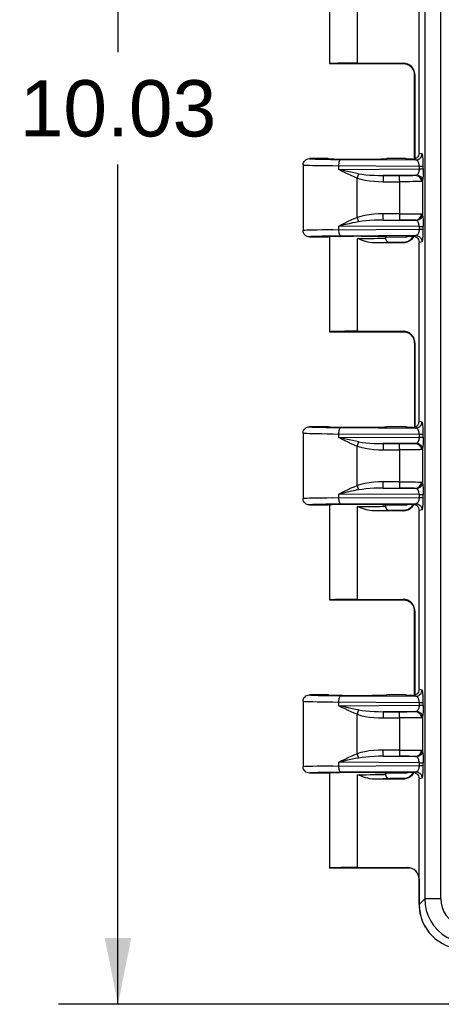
# Model space of a CAD drawing. Header units: inches. Extents: x 0 to 63, y 0 to 40.7.
# Tile 8 of 49: x 14.7 to 17.1, y 17.2 to 22.7. Entities that reach past the tile are written whole.
import ezdxf

# ---------------------------------------------------------------- set-up
doc = ezdxf.new("R2010")
doc.units = ezdxf.units.IN
doc.header["$LTSCALE"] = 3.462963
doc.header["$MEASUREMENT"] = 0
doc.layers.get('0').update_dxf_attribs({"linetype": 'CONTINUOUS'})
doc.layers.add('_87240', color=7, linetype='CONTINUOUS')
doc.styles.get("Standard").update_dxf_attribs({"font": 'arial.ttf'})
doc.dimstyles.new('DIMSTYLE_1', dxfattribs={"dimtxt": 0.314815, "dimasz": 0.37037, "dimexe": 0.09, "dimexo": 0.07, "dimgap": 0.0425, "dimtad": 0, "dimtih": 1, "dimtoh": 1, "dimzin": 4, "dimdsep": 46, "dimtxsty": 'Standard', "dimblk": '_FILLED', "dimblk1": '_FILLED', "dimblk2": '_FILLED', "dimcen": 0.09, "dimadec": 3, "dimazin": 1, "dimtfac": 1, "dimtdec": 3, "dimtofl": 0, "dimtmove": 0, "dimatfit": 3, "dimldrblk": '_FILLED', "dimfxl": 0, "dimtolj": 1, "dimtzin": 4, "dimarcsym": 0})

# ---------------------------------------------------------------- blocks, each defined once
blk = doc.blocks.new('_FILLED')
at = {"color": 0, "linetype": 'ByBlock'}
blk.add_solid([(0, 0), (-1, 0.2), (-1, -0.2)], dxfattribs=at)
blk = doc.blocks.new('*D2')
at = {"color": 2, "linetype": 'Continuous'}
for p, q in [((18.1118, 27.2036), (14.9559, 27.2036)), ((15.2892, 27.2036), (15.2892, 22.5059)), ((15.2892, 17.1786), (15.2892, 21.8763)), ((18.1118, 17.1786), (14.9559, 17.1786))]:
    blk.add_line(p, q, dxfattribs=at)
at = {"color": 2, "linetype": 'Continuous', "xscale": 0.3703703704, "yscale": 0.3703703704, "zscale": 0.3703703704}
for p, rotation in [((15.2892, 27.2036), 90), ((15.2892, 17.1786), 270)]:
    blk.add_blockref('_FILLED', p, dxfattribs=dict(at, rotation=rotation))
at = {"color": 2, "linetype": 'Continuous', "insert": (15.2892, 22.3485), "char_height": 0.31481, "width": 1.100096, "attachment_point": 2, "line_spacing_factor": 0.9}
blk.add_mtext('10.03', dxfattribs=at)

msp = doc.modelspace()

# ---------------------------------------------------------------- linework, layer by layer
at = {"color": 9, "linetype": 'Continuous'}
for p, q in [((17.0061, 26.6128), (17.0061, 17.769)), ((17.0957, 17.769), (17.0957, 26.6128)), ((16.9748, 21.9408), (16.9911, 21.9375)), ((16.453, 21.9061), (16.479, 21.9057)), ((16.5256, 21.849), (16.5256, 21.8702)), ((16.5376, 21.9052), (16.9562, 21.9025)), ((16.9052, 21.9062), (16.8984, 21.9096)), ((16.9469, 21.9044), (16.9396, 21.9059)), ((16.5256, 21.849), (16.9748, 21.8519)), ((16.6319, 21.8143), (16.6274, 21.8011)), ((16.6356, 21.8254), (16.6319, 21.8143)), ((16.9535, 21.8167), (16.7739, 21.8155)), ((16.7739, 21.8155), (16.8641, 21.8156)), ((16.9748, 21.8674), (16.9748, 21.8519)), ((16.9748, 21.8674), (16.9977, 21.8674)), ((16.9748, 21.8519), (16.9977, 21.8519)), ((16.9977, 21.8519), (16.9977, 21.8674)), ((16.6274, 21.5806), (16.6274, 21.8011)), ((16.774, 21.8094), (16.7741, 21.7998)), ((16.7742, 21.7805), (16.8644, 21.7806)), ((16.8643, 21.7998), (16.8642, 21.8094)), ((16.8644, 21.7873), (16.8643, 21.7998)), ((16.8644, 21.7873), (16.8644, 21.6012)), ((16.9929, 21.7847), (16.9929, 21.597)), ((16.7741, 21.5823), (16.7742, 21.6012)), ((16.8644, 21.6012), (16.7742, 21.6012)), ((16.8644, 21.6012), (16.8643, 21.5879)), ((16.6274, 21.5806), (16.6319, 21.5675)), ((16.6319, 21.5675), (16.6356, 21.5563)), ((16.7739, 21.5662), (16.8641, 21.5662)), ((16.7739, 21.5662), (16.9535, 21.5651)), ((16.4916, 21.5113), (16.9748, 21.5144)), ((16.5256, 21.5115), (16.5256, 21.5327)), ((16.9748, 21.5299), (16.5256, 21.5327)), ((16.9748, 21.5299), (16.9748, 21.5144)), ((16.9748, 21.5299), (16.9977, 21.5299)), ((16.9748, 21.5144), (16.9977, 21.5144)), ((16.9977, 21.5144), (16.9977, 21.5299)), ((16.479, 21.476), (16.453, 21.4757)), ((16.9562, 21.4792), (16.5376, 21.4765)), ((16.8984, 21.4721), (16.9053, 21.4755)), ((16.9396, 21.4759), (16.9469, 21.4773)), ((16.9911, 21.4442), (16.9748, 21.4409)), ((16.9748, 20.4408), (16.9911, 20.4375)), ((16.453, 20.4061), (16.479, 20.4057)), ((16.5376, 20.4052), (16.9562, 20.4025)), ((16.9052, 20.4062), (16.8984, 20.4096)), ((16.9469, 20.4044), (16.9396, 20.4059)), ((16.5256, 20.349), (16.5256, 20.3702)), ((16.5256, 20.349), (16.9748, 20.3519)), ((16.9748, 20.3674), (16.9748, 20.3519)), ((16.9748, 20.3674), (16.9977, 20.3674)), ((16.9748, 20.3519), (16.9977, 20.3519)), ((16.9977, 20.3519), (16.9977, 20.3674)), ((16.6319, 20.3143), (16.6274, 20.3011)), ((16.6274, 20.0806), (16.6274, 20.3011)), ((16.6356, 20.3254), (16.6319, 20.3143)), ((16.9535, 20.3167), (16.7739, 20.3155)), ((16.7739, 20.3155), (16.8641, 20.3156)), ((16.774, 20.3094), (16.7741, 20.2998)), ((16.7742, 20.2805), (16.8644, 20.2806)), ((16.8643, 20.2998), (16.8642, 20.3094)), ((16.8644, 20.2873), (16.8643, 20.2998)), ((16.8644, 20.2873), (16.8644, 20.1012)), ((16.9929, 20.2847), (16.9929, 20.097)), ((16.6274, 20.0806), (16.6319, 20.0675)), ((16.6319, 20.0675), (16.6356, 20.0563)), ((16.7739, 20.0662), (16.8641, 20.0662)), ((16.7739, 20.0662), (16.9535, 20.0651)), ((16.7741, 20.0823), (16.7742, 20.1012)), ((16.8644, 20.1012), (16.7742, 20.1012)), ((16.8644, 20.1012), (16.8643, 20.0879)), ((16.4916, 20.0113), (16.9748, 20.0144)), ((16.5256, 20.0115), (16.5256, 20.0327)), ((16.9748, 20.0299), (16.5256, 20.0327)), ((16.9748, 20.0299), (16.9748, 20.0144)), ((16.9748, 20.0299), (16.9977, 20.0299)), ((16.9748, 20.0144), (16.9977, 20.0144)), ((16.9977, 20.0144), (16.9977, 20.0299)), ((16.479, 19.976), (16.453, 19.9757)), ((16.9562, 19.9792), (16.5376, 19.9765)), ((16.8984, 19.9721), (16.9053, 19.9755)), ((16.9396, 19.9759), (16.9469, 19.9773)), ((16.9911, 19.9442), (16.9748, 19.9409)), ((16.453, 18.9061), (16.479, 18.9057)), ((16.5376, 18.9052), (16.9562, 18.9025)), ((16.9052, 18.9062), (16.8984, 18.9096)), ((16.9469, 18.9044), (16.9396, 18.9059)), ((16.9748, 18.9408), (16.9911, 18.9375)), ((16.5256, 18.849), (16.5256, 18.8702)), ((16.5256, 18.849), (16.9748, 18.8519)), ((16.9748, 18.8674), (16.9748, 18.8519)), ((16.9748, 18.8674), (16.9977, 18.8674)), ((16.9748, 18.8519), (16.9977, 18.8519)), ((16.9977, 18.8519), (16.9977, 18.8674)), ((16.6319, 18.8143), (16.6274, 18.8011)), ((16.6274, 18.5806), (16.6274, 18.8011)), ((16.6356, 18.8254), (16.6319, 18.8143)), ((16.9535, 18.8167), (16.7739, 18.8155)), ((16.7739, 18.8155), (16.8641, 18.8156)), ((16.774, 18.8094), (16.7741, 18.7998)), ((16.8643, 18.7998), (16.8642, 18.8094)), ((16.8644, 18.7873), (16.8643, 18.7998)), ((16.8644, 18.7873), (16.8644, 18.6012)), ((16.9929, 18.7847), (16.9929, 18.597)), ((16.7742, 18.7805), (16.8644, 18.7806)), ((16.6274, 18.5806), (16.6319, 18.5675)), ((16.6319, 18.5675), (16.6356, 18.5563)), ((16.7739, 18.5662), (16.9535, 18.5651)), ((16.7739, 18.5662), (16.8641, 18.5662)), ((16.7741, 18.5823), (16.7742, 18.6012)), ((16.8644, 18.6012), (16.7742, 18.6012)), ((16.8644, 18.6012), (16.8643, 18.5879)), ((16.4916, 18.5113), (16.9748, 18.5144)), ((16.5256, 18.5115), (16.5256, 18.5327)), ((16.9748, 18.5299), (16.5256, 18.5327)), ((16.9748, 18.5299), (16.9748, 18.5144)), ((16.9748, 18.5299), (16.9977, 18.5299)), ((16.9748, 18.5144), (16.9977, 18.5144)), ((16.9977, 18.5144), (16.9977, 18.5299)), ((16.479, 18.476), (16.453, 18.4757)), ((16.9562, 18.4792), (16.5376, 18.4765)), ((16.8984, 18.4721), (16.9053, 18.4755)), ((16.9396, 18.4759), (16.9469, 18.4773)), ((16.9911, 18.4442), (16.9748, 18.4409)), ((16.9748, 17.7377), (17.0061, 17.769)), ((17.0957, 17.769), (17.0061, 17.769))]:
    msp.add_line(p, q, dxfattribs=at)
at = {"color": 7, "linetype": 'Continuous'}
for p, q in [((16.9748, 21.9408), (16.9748, 22.9409)), ((16.3258, 21.8746), (16.3258, 21.5071)), ((16.4658, 21.9096), (16.3608, 21.9096)), ((16.8984, 21.9096), (16.7933, 21.9096)), ((16.9106, 21.9061), (16.9052, 21.9062)), ((16.9275, 21.9059), (16.9106, 21.9061)), ((16.9396, 21.9059), (16.9275, 21.9059)), ((16.9551, 21.9095), (16.9473, 21.9067)), ((16.9617, 21.9136), (16.9551, 21.9095)), ((16.3608, 21.4721), (16.4658, 21.4721)), ((16.7933, 21.4721), (16.8984, 21.4721)), ((16.9053, 21.4755), (16.9227, 21.4758)), ((16.9227, 21.4758), (16.9339, 21.4758)), ((16.9339, 21.4758), (16.9396, 21.4759)), ((16.9748, 20.4408), (16.9748, 21.4409)), ((16.4658, 20.4096), (16.3608, 20.4096)), ((16.8984, 20.4096), (16.7933, 20.4096)), ((16.9106, 20.4061), (16.9052, 20.4062)), ((16.9275, 20.4059), (16.9106, 20.4061)), ((16.9396, 20.4059), (16.9275, 20.4059)), ((16.3258, 20.3746), (16.3258, 20.0071)), ((16.3608, 19.9721), (16.4658, 19.9721)), ((16.7933, 19.9721), (16.8984, 19.9721)), ((16.9053, 19.9755), (16.9227, 19.9758)), ((16.9227, 19.9758), (16.9339, 19.9758)), ((16.9339, 19.9758), (16.9396, 19.9759)), ((16.9748, 18.9408), (16.9748, 19.9409)), ((16.4658, 18.9096), (16.3608, 18.9096)), ((16.8984, 18.9096), (16.7933, 18.9096)), ((16.9105, 18.9061), (16.9052, 18.9062)), ((16.9275, 18.9059), (16.9105, 18.9061)), ((16.9396, 18.9059), (16.9275, 18.9059)), ((16.9551, 18.9095), (16.9473, 18.9067)), ((16.9617, 18.9136), (16.9551, 18.9095)), ((16.3258, 18.8746), (16.3258, 18.5071)), ((16.4658, 18.4721), (16.3608, 18.4721)), ((16.8984, 18.4721), (16.7933, 18.4721)), ((16.9223, 18.4757), (16.9053, 18.4755)), ((16.9748, 17.7377), (16.9748, 18.4409))]:
    msp.add_line(p, q, dxfattribs=at)
at = {"color": 9, "linetype": 'Continuous'}
for points in [[(16.9562, 21.9025), (16.963, 21.9032), (16.9696, 21.9052), (16.9756, 21.9085), (16.9809, 21.9128), (16.9852, 21.9181), (16.9884, 21.9242), (16.9904, 21.9307), (16.9911, 21.9375)], [(16.9977, 21.8674), (16.9976, 21.8784), (16.9974, 21.8889), (16.997, 21.8991), (16.9964, 21.9086), (16.9957, 21.9173), (16.9949, 21.9247), (16.9941, 21.9299), (16.9932, 21.9336), (16.9922, 21.9362), (16.9911, 21.9375)], [(16.3258, 21.8746), (16.328, 21.874), (16.3348, 21.8735), (16.346, 21.8729), (16.3613, 21.8724), (16.3807, 21.8719), (16.4038, 21.8715), (16.4303, 21.8711), (16.4597, 21.8707), (16.4916, 21.8704), (16.9748, 21.8674)], [(16.3608, 21.9096), (16.3628, 21.909), (16.3687, 21.9085), (16.3785, 21.9079), (16.3921, 21.9074), (16.4092, 21.9069), (16.4296, 21.9065), (16.453, 21.9061)], [(16.479, 21.9057), (16.5072, 21.9054), (16.5376, 21.9052)], [(16.5256, 21.8702), (16.5259, 21.8771), (16.5266, 21.8837), (16.5278, 21.8898), (16.5293, 21.8951), (16.5311, 21.8993), (16.5331, 21.9025), (16.5353, 21.9045), (16.5376, 21.9052)], [(16.9748, 21.8674), (16.9747, 21.8705), (16.9745, 21.8738), (16.974, 21.877), (16.9734, 21.8803), (16.9726, 21.8835), (16.9716, 21.8866), (16.9704, 21.8897), (16.969, 21.8925), (16.9673, 21.8952), (16.9655, 21.8976), (16.9634, 21.8996), (16.9611, 21.9011), (16.9588, 21.9021), (16.9562, 21.9025)], [(16.6274, 21.8011), (16.6113, 21.8075), (16.5948, 21.8147), (16.5777, 21.8226), (16.5604, 21.831), (16.543, 21.8398), (16.5256, 21.849)], [(16.6356, 21.8254), (16.6186, 21.8286), (16.601, 21.8321), (16.5828, 21.836), (16.5642, 21.8401), (16.5451, 21.8445), (16.5256, 21.849)], [(16.6356, 21.8254), (16.6558, 21.8223), (16.6771, 21.8198), (16.6996, 21.8179), (16.7232, 21.8166), (16.748, 21.8158), (16.7739, 21.8155)], [(16.7739, 21.8155), (16.774, 21.8148), (16.774, 21.8127), (16.774, 21.8094)], [(16.8641, 21.8156), (16.879, 21.8156), (16.8932, 21.8156), (16.9067, 21.8157), (16.9192, 21.8159), (16.9303, 21.816), (16.9399, 21.8162), (16.9476, 21.8164), (16.9551, 21.8168)], [(16.8642, 21.8094), (16.8642, 21.8127), (16.8642, 21.8148), (16.8641, 21.8156)], [(16.9535, 21.8167), (16.96, 21.816), (16.9662, 21.8139), (16.9719, 21.8107), (16.9769, 21.8064), (16.981, 21.8011), (16.9841, 21.7951), (16.986, 21.7885), (16.9867, 21.7817)], [(16.9551, 21.8168), (16.9566, 21.8169), (16.958, 21.8171), (16.9593, 21.8174), (16.9604, 21.8178), (16.9613, 21.8182)], [(16.9748, 21.8519), (16.9745, 21.8464), (16.9738, 21.8411), (16.9727, 21.8361), (16.9712, 21.8314), (16.9692, 21.8271), (16.9669, 21.8234), (16.9643, 21.8204), (16.9613, 21.8182)], [(16.9613, 21.8182), (16.9675, 21.817), (16.9735, 21.8146), (16.9789, 21.8113), (16.9836, 21.8072), (16.9875, 21.8022), (16.9904, 21.7968), (16.9922, 21.7908), (16.9929, 21.7847)], [(16.9977, 21.8519), (16.9976, 21.841), (16.9974, 21.8305), (16.997, 21.8203), (16.9965, 21.8109), (16.9958, 21.8027), (16.995, 21.7957), (16.9941, 21.7897), (16.9929, 21.7847)], [(16.6274, 21.8011), (16.6489, 21.7948), (16.6718, 21.7896), (16.6963, 21.7856), (16.7217, 21.7828), (16.7476, 21.7811), (16.7742, 21.7805)], [(16.7741, 21.7998), (16.7742, 21.7873), (16.7742, 21.7805)], [(16.9929, 21.7847), (16.9924, 21.7838), (16.9917, 21.7831), (16.9908, 21.7825), (16.9896, 21.7821), (16.9883, 21.7818), (16.9867, 21.7817)], [(16.7742, 21.6012), (16.7468, 21.6006), (16.7203, 21.5988), (16.6947, 21.5959), (16.6703, 21.5918), (16.648, 21.5868), (16.6274, 21.5806)], [(16.9535, 21.5651), (16.96, 21.5658), (16.9662, 21.5678), (16.9719, 21.571), (16.9769, 21.5754), (16.981, 21.5807), (16.9841, 21.5867), (16.986, 21.5932), (16.9867, 21.6001)], [(16.9929, 21.597), (16.9922, 21.5909), (16.9904, 21.585), (16.9875, 21.5795), (16.9836, 21.5746), (16.9789, 21.5704), (16.9735, 21.5671), (16.9675, 21.5648), (16.9613, 21.5635)], [(16.9867, 21.6001), (16.9883, 21.5999), (16.9896, 21.5996), (16.9908, 21.5992), (16.9917, 21.5986), (16.9924, 21.5979), (16.9929, 21.597)], [(16.9929, 21.597), (16.994, 21.5923), (16.995, 21.5863), (16.9958, 21.5791), (16.9965, 21.5707), (16.997, 21.5609), (16.9974, 21.5504), (16.9977, 21.5402), (16.9977, 21.5299)], [(16.5256, 21.5327), (16.543, 21.5419), (16.5604, 21.5507), (16.5778, 21.5592), (16.5949, 21.5671), (16.6114, 21.5742), (16.6274, 21.5806)], [(16.6356, 21.5563), (16.6186, 21.5532), (16.6011, 21.5496), (16.583, 21.5458), (16.5643, 21.5417), (16.5452, 21.5373), (16.5256, 21.5327)], [(16.7739, 21.5662), (16.748, 21.566), (16.7232, 21.5652), (16.6996, 21.5638), (16.6771, 21.5619), (16.6558, 21.5594), (16.6356, 21.5563)], [(16.7739, 21.5662), (16.774, 21.567), (16.774, 21.5691), (16.7741, 21.5725), (16.7741, 21.5823)], [(16.8643, 21.5879), (16.8643, 21.5767), (16.8642, 21.5723), (16.8642, 21.569), (16.8642, 21.567), (16.8641, 21.5662)], [(16.9476, 21.5653), (16.9399, 21.5655), (16.9303, 21.5657), (16.9192, 21.5659), (16.9067, 21.566), (16.8932, 21.5661), (16.879, 21.5662), (16.8641, 21.5662)], [(16.9613, 21.5635), (16.9604, 21.564), (16.9593, 21.5643), (16.958, 21.5646), (16.9566, 21.5648), (16.9551, 21.565), (16.9476, 21.5653)], [(16.9748, 21.5299), (16.9745, 21.5354), (16.9738, 21.5407), (16.9727, 21.5458), (16.9711, 21.5504), (16.9692, 21.5547), (16.9669, 21.5583), (16.9643, 21.5613), (16.9613, 21.5635)], [(16.4916, 21.5113), (16.4597, 21.511), (16.4303, 21.5107), (16.4038, 21.5103), (16.3807, 21.5098), (16.3613, 21.5093), (16.3459, 21.5088), (16.3348, 21.5083), (16.328, 21.5077), (16.3258, 21.5071)], [(16.5376, 21.4765), (16.5352, 21.4773), (16.533, 21.4795), (16.5309, 21.4829), (16.5291, 21.4874), (16.5276, 21.4926), (16.5266, 21.4985), (16.5259, 21.5049), (16.5256, 21.5115)], [(16.9748, 21.5144), (16.9746, 21.5091), (16.9739, 21.5038), (16.9727, 21.4987), (16.9712, 21.4939), (16.9693, 21.4898), (16.9672, 21.4864), (16.965, 21.4837), (16.9625, 21.4815), (16.9596, 21.4799), (16.9562, 21.4792)], [(16.9911, 21.4442), (16.9922, 21.4454), (16.9931, 21.4478), (16.994, 21.4512), (16.9947, 21.4562), (16.9956, 21.4634), (16.9964, 21.472), (16.9969, 21.4816), (16.9974, 21.492), (16.9976, 21.5029), (16.9977, 21.5144)], [(16.453, 21.4757), (16.4296, 21.4753), (16.4092, 21.4748), (16.3921, 21.4743), (16.3785, 21.4738), (16.3687, 21.4733), (16.3628, 21.4727), (16.3608, 21.4721)], [(16.5376, 21.4765), (16.5072, 21.4763), (16.479, 21.476)], [(16.9562, 21.4792), (16.9631, 21.4785), (16.9696, 21.4765), (16.9756, 21.4733), (16.9809, 21.4689), (16.9852, 21.4636), (16.9884, 21.4576), (16.9904, 21.451), (16.9911, 21.4442)], [(16.9562, 20.4025), (16.963, 20.4032), (16.9696, 20.4052), (16.9756, 20.4085), (16.9809, 20.4128), (16.9852, 20.4181), (16.9884, 20.4242), (16.9904, 20.4307), (16.9911, 20.4375)], [(16.9977, 20.3674), (16.9976, 20.3784), (16.9974, 20.3889), (16.997, 20.3991), (16.9964, 20.4086), (16.9957, 20.4173), (16.9949, 20.4247), (16.9941, 20.4299), (16.9932, 20.4336), (16.9922, 20.4362), (16.9911, 20.4375)], [(16.3608, 20.4096), (16.3628, 20.409), (16.3687, 20.4085), (16.3785, 20.4079), (16.3921, 20.4074), (16.4092, 20.4069), (16.4296, 20.4065), (16.453, 20.4061)], [(16.479, 20.4057), (16.5072, 20.4054), (16.5376, 20.4052)], [(16.5256, 20.3702), (16.5259, 20.3771), (16.5266, 20.3837), (16.5278, 20.3898), (16.5293, 20.3951), (16.5311, 20.3993), (16.5331, 20.4025), (16.5353, 20.4045), (16.5376, 20.4052)], [(16.9748, 20.3674), (16.9747, 20.3705), (16.9745, 20.3738), (16.974, 20.377), (16.9734, 20.3803), (16.9726, 20.3835), (16.9716, 20.3866), (16.9704, 20.3897), (16.969, 20.3925), (16.9673, 20.3952), (16.9655, 20.3976), (16.9634, 20.3996), (16.9611, 20.4011), (16.9588, 20.4021), (16.9562, 20.4025)], [(16.3258, 20.3746), (16.328, 20.374), (16.3348, 20.3735), (16.346, 20.3729), (16.3613, 20.3724), (16.3807, 20.3719), (16.4038, 20.3715), (16.4303, 20.3711), (16.4597, 20.3707), (16.4916, 20.3704), (16.9748, 20.3674)], [(16.6274, 20.3011), (16.6113, 20.3075), (16.5948, 20.3147), (16.5777, 20.3226), (16.5604, 20.331), (16.543, 20.3398), (16.5256, 20.349)], [(16.6356, 20.3254), (16.6186, 20.3286), (16.601, 20.3321), (16.5828, 20.336), (16.5642, 20.3401), (16.5451, 20.3445), (16.5256, 20.349)], [(16.9748, 20.3519), (16.9745, 20.3464), (16.9738, 20.3411), (16.9727, 20.3361), (16.9712, 20.3314), (16.9692, 20.3271), (16.9669, 20.3234), (16.9643, 20.3204), (16.9613, 20.3182)], [(16.9977, 20.3519), (16.9976, 20.341), (16.9974, 20.3305), (16.997, 20.3203), (16.9965, 20.3109), (16.9958, 20.3027), (16.995, 20.2957), (16.9941, 20.2897), (16.9929, 20.2847)], [(16.6274, 20.3011), (16.6489, 20.2948), (16.6718, 20.2896), (16.6963, 20.2856), (16.7217, 20.2828), (16.7476, 20.2811), (16.7742, 20.2805)], [(16.6356, 20.3254), (16.6558, 20.3223), (16.6771, 20.3198), (16.6996, 20.3179), (16.7232, 20.3166), (16.748, 20.3158), (16.7739, 20.3155)], [(16.7739, 20.3155), (16.774, 20.3148), (16.774, 20.3127), (16.774, 20.3094)], [(16.7741, 20.2998), (16.7742, 20.2873), (16.7742, 20.2805)], [(16.8641, 20.3156), (16.879, 20.3156), (16.8932, 20.3156), (16.9067, 20.3157), (16.9192, 20.3159), (16.9303, 20.316), (16.9399, 20.3162), (16.9476, 20.3164), (16.9551, 20.3168)], [(16.8642, 20.3094), (16.8642, 20.3127), (16.8642, 20.3148), (16.8641, 20.3156)], [(16.9535, 20.3167), (16.96, 20.316), (16.9662, 20.3139), (16.9719, 20.3107), (16.9769, 20.3064), (16.981, 20.3011), (16.9841, 20.2951), (16.986, 20.2885), (16.9867, 20.2817)], [(16.9551, 20.3168), (16.9566, 20.3169), (16.958, 20.3171), (16.9593, 20.3174), (16.9604, 20.3178), (16.9613, 20.3182)], [(16.9613, 20.3182), (16.9675, 20.317), (16.9735, 20.3146), (16.9789, 20.3113), (16.9836, 20.3072), (16.9875, 20.3022), (16.9904, 20.2968), (16.9922, 20.2908), (16.9929, 20.2847)], [(16.9929, 20.2847), (16.9924, 20.2838), (16.9917, 20.2831), (16.9908, 20.2825), (16.9896, 20.2821), (16.9883, 20.2818), (16.9867, 20.2817)], [(16.5256, 20.0327), (16.543, 20.0419), (16.5604, 20.0507), (16.5778, 20.0592), (16.5949, 20.0671), (16.6114, 20.0742), (16.6274, 20.0806)], [(16.6356, 20.0563), (16.6228, 20.054), (16.6095, 20.0514), (16.5953, 20.0484), (16.5814, 20.0455), (16.5698, 20.0429), (16.5578, 20.0402), (16.5428, 20.0367), (16.5256, 20.0327)], [(16.7742, 20.1012), (16.7468, 20.1006), (16.7203, 20.0988), (16.6947, 20.0959), (16.6703, 20.0918), (16.648, 20.0868), (16.6274, 20.0806)], [(16.7739, 20.0662), (16.748, 20.066), (16.7232, 20.0652), (16.6996, 20.0638), (16.6771, 20.0619), (16.6558, 20.0594), (16.6356, 20.0563)], [(16.7739, 20.0662), (16.774, 20.067), (16.774, 20.0691), (16.7741, 20.0725), (16.7741, 20.0823)], [(16.8643, 20.0879), (16.8643, 20.0767), (16.8642, 20.0723), (16.8642, 20.069), (16.8642, 20.067), (16.8641, 20.0662)], [(16.9476, 20.0653), (16.9399, 20.0655), (16.9303, 20.0657), (16.9192, 20.0659), (16.9067, 20.066), (16.8932, 20.0661), (16.879, 20.0662), (16.8641, 20.0662)], [(16.9613, 20.0635), (16.9604, 20.064), (16.9593, 20.0643), (16.958, 20.0646), (16.9566, 20.0648), (16.9551, 20.065), (16.9476, 20.0653)], [(16.9535, 20.0651), (16.96, 20.0658), (16.9662, 20.0678), (16.9719, 20.071), (16.9769, 20.0754), (16.981, 20.0807), (16.9841, 20.0867), (16.986, 20.0932), (16.9867, 20.1001)], [(16.9929, 20.097), (16.9922, 20.0909), (16.9904, 20.085), (16.9875, 20.0795), (16.9836, 20.0746), (16.9789, 20.0704), (16.9735, 20.0671), (16.9675, 20.0648), (16.9613, 20.0635)], [(16.9748, 20.0299), (16.9745, 20.0354), (16.9738, 20.0407), (16.9727, 20.0458), (16.9711, 20.0504), (16.9692, 20.0547), (16.9669, 20.0583), (16.9643, 20.0613), (16.9613, 20.0635)], [(16.9867, 20.1001), (16.9883, 20.0999), (16.9896, 20.0996), (16.9908, 20.0992), (16.9917, 20.0986), (16.9924, 20.0979), (16.9929, 20.097)], [(16.9929, 20.097), (16.994, 20.0923), (16.995, 20.0863), (16.9958, 20.0791), (16.9965, 20.0707), (16.997, 20.0609), (16.9974, 20.0504), (16.9977, 20.0402), (16.9977, 20.0299)], [(16.4916, 20.0113), (16.4597, 20.011), (16.4303, 20.0107), (16.4038, 20.0103), (16.3807, 20.0098), (16.3613, 20.0093), (16.3459, 20.0088), (16.3348, 20.0083), (16.328, 20.0077), (16.3258, 20.0071)], [(16.5376, 19.9765), (16.5352, 19.9773), (16.533, 19.9795), (16.5309, 19.9829), (16.5291, 19.9874), (16.5276, 19.9926), (16.5266, 19.9985), (16.5259, 20.0049), (16.5256, 20.0115)], [(16.9748, 20.0144), (16.9746, 20.0091), (16.9739, 20.0038), (16.9727, 19.9987), (16.9712, 19.9939), (16.9693, 19.9898), (16.9672, 19.9864), (16.965, 19.9837), (16.9625, 19.9815), (16.9596, 19.9799), (16.9562, 19.9792)], [(16.9911, 19.9442), (16.9922, 19.9454), (16.9931, 19.9478), (16.994, 19.9512), (16.9947, 19.9562), (16.9956, 19.9634), (16.9964, 19.972), (16.9969, 19.9816), (16.9974, 19.992), (16.9976, 20.0029), (16.9977, 20.0144)], [(16.453, 19.9757), (16.4296, 19.9753), (16.4092, 19.9748), (16.3921, 19.9743), (16.3785, 19.9738), (16.3687, 19.9733), (16.3628, 19.9727), (16.3608, 19.9721)], [(16.5376, 19.9765), (16.5072, 19.9763), (16.479, 19.976)], [(16.9562, 19.9792), (16.9631, 19.9785), (16.9696, 19.9765), (16.9756, 19.9733), (16.9809, 19.9689), (16.9852, 19.9636), (16.9884, 19.9576), (16.9904, 19.951), (16.9911, 19.9442)], [(16.3608, 18.9096), (16.3628, 18.909), (16.3687, 18.9085), (16.3785, 18.9079), (16.3921, 18.9074), (16.4092, 18.9069), (16.4296, 18.9065), (16.453, 18.9061)], [(16.479, 18.9057), (16.5072, 18.9054), (16.5376, 18.9052)], [(16.5256, 18.8702), (16.5259, 18.8771), (16.5266, 18.8837), (16.5278, 18.8898), (16.5293, 18.8951), (16.5311, 18.8993), (16.5331, 18.9025), (16.5353, 18.9045), (16.5376, 18.9052)], [(16.9562, 18.9025), (16.963, 18.9032), (16.9696, 18.9052), (16.9756, 18.9085), (16.9809, 18.9128), (16.9852, 18.9181), (16.9884, 18.9242), (16.9904, 18.9307), (16.9911, 18.9375)], [(16.9748, 18.8674), (16.9747, 18.8705), (16.9745, 18.8738), (16.974, 18.877), (16.9734, 18.8803), (16.9726, 18.8835), (16.9716, 18.8866), (16.9704, 18.8897), (16.969, 18.8925), (16.9673, 18.8952), (16.9655, 18.8976), (16.9634, 18.8996), (16.9611, 18.9011), (16.9588, 18.9021), (16.9562, 18.9025)], [(16.9977, 18.8674), (16.9976, 18.8784), (16.9974, 18.8889), (16.997, 18.8991), (16.9964, 18.9086), (16.9957, 18.9173), (16.9949, 18.9247), (16.9941, 18.9299), (16.9932, 18.9336), (16.9922, 18.9362), (16.9911, 18.9375)], [(16.3258, 18.8746), (16.328, 18.874), (16.3348, 18.8735), (16.346, 18.8729), (16.3613, 18.8724), (16.3807, 18.8719), (16.4038, 18.8715), (16.4303, 18.8711), (16.4597, 18.8707), (16.4916, 18.8704), (16.9748, 18.8674)], [(16.6274, 18.8011), (16.6113, 18.8075), (16.5948, 18.8147), (16.5777, 18.8226), (16.5604, 18.831), (16.543, 18.8398), (16.5256, 18.849)], [(16.6356, 18.8254), (16.6186, 18.8286), (16.601, 18.8321), (16.5828, 18.836), (16.5642, 18.8401), (16.5451, 18.8445), (16.5256, 18.849)], [(16.9748, 18.8519), (16.9745, 18.8464), (16.9738, 18.8411), (16.9727, 18.8361), (16.9712, 18.8314), (16.9692, 18.8271), (16.9669, 18.8234), (16.9643, 18.8204), (16.9613, 18.8182)], [(16.9977, 18.8519), (16.9976, 18.841), (16.9974, 18.8305), (16.997, 18.8203), (16.9965, 18.8109), (16.9958, 18.8027), (16.995, 18.7957), (16.9941, 18.7897), (16.9929, 18.7847)], [(16.6274, 18.8011), (16.6489, 18.7948), (16.6718, 18.7896), (16.6963, 18.7856), (16.7217, 18.7828), (16.7476, 18.7811), (16.7742, 18.7805)], [(16.6356, 18.8254), (16.6558, 18.8223), (16.6771, 18.8198), (16.6996, 18.8179), (16.7232, 18.8166), (16.748, 18.8158), (16.7739, 18.8155)], [(16.7739, 18.8155), (16.774, 18.8148), (16.774, 18.8127), (16.774, 18.8094)], [(16.7741, 18.7998), (16.7742, 18.7873), (16.7742, 18.7805)], [(16.8641, 18.8156), (16.879, 18.8156), (16.8932, 18.8156), (16.9067, 18.8157), (16.9192, 18.8159), (16.9303, 18.816), (16.9399, 18.8162), (16.9476, 18.8164), (16.9551, 18.8168)], [(16.8642, 18.8094), (16.8642, 18.8127), (16.8642, 18.8148), (16.8641, 18.8156)], [(16.9535, 18.8167), (16.96, 18.816), (16.9662, 18.8139), (16.9719, 18.8107), (16.9769, 18.8064), (16.981, 18.8011), (16.9841, 18.7951), (16.986, 18.7885), (16.9867, 18.7817)], [(16.9551, 18.8168), (16.9566, 18.8169), (16.958, 18.8171), (16.9593, 18.8174), (16.9604, 18.8178), (16.9613, 18.8182)], [(16.9613, 18.8182), (16.9675, 18.817), (16.9735, 18.8146), (16.9789, 18.8113), (16.9836, 18.8072), (16.9875, 18.8022), (16.9904, 18.7968), (16.9922, 18.7908), (16.9929, 18.7847)], [(16.9929, 18.7847), (16.9924, 18.7838), (16.9917, 18.7831), (16.9908, 18.7825), (16.9896, 18.7821), (16.9883, 18.7818), (16.9867, 18.7817)], [(16.5256, 18.5327), (16.543, 18.5419), (16.5604, 18.5507), (16.5778, 18.5592), (16.5949, 18.5671), (16.6114, 18.5742), (16.6274, 18.5806)], [(16.7742, 18.6012), (16.7468, 18.6006), (16.7203, 18.5988), (16.6947, 18.5959), (16.6703, 18.5918), (16.648, 18.5868), (16.6274, 18.5806)], [(16.7739, 18.5662), (16.748, 18.566), (16.7232, 18.5652), (16.6996, 18.5638), (16.6771, 18.5619), (16.6558, 18.5594), (16.6356, 18.5563)], [(16.7739, 18.5662), (16.774, 18.567), (16.774, 18.5691), (16.7741, 18.5725), (16.7741, 18.5823)], [(16.8643, 18.5879), (16.8643, 18.5767), (16.8642, 18.5723), (16.8642, 18.569), (16.8642, 18.567), (16.8641, 18.5662)], [(16.9476, 18.5653), (16.9399, 18.5655), (16.9303, 18.5657), (16.9192, 18.5659), (16.9067, 18.566), (16.8932, 18.5661), (16.879, 18.5662), (16.8641, 18.5662)], [(16.9613, 18.5635), (16.9604, 18.564), (16.9593, 18.5643), (16.958, 18.5646), (16.9566, 18.5648), (16.9551, 18.565), (16.9476, 18.5653)], [(16.9535, 18.5651), (16.96, 18.5658), (16.9662, 18.5678), (16.9719, 18.571), (16.9769, 18.5754), (16.981, 18.5807), (16.9841, 18.5867), (16.986, 18.5932), (16.9867, 18.6001)], [(16.9929, 18.597), (16.9922, 18.5909), (16.9904, 18.585), (16.9875, 18.5795), (16.9836, 18.5746), (16.9789, 18.5704), (16.9735, 18.5671), (16.9675, 18.5648), (16.9613, 18.5635)], [(16.9748, 18.5299), (16.9745, 18.5354), (16.9738, 18.5407), (16.9727, 18.5458), (16.9711, 18.5504), (16.9692, 18.5547), (16.9669, 18.5583), (16.9643, 18.5613), (16.9613, 18.5635)], [(16.9867, 18.6001), (16.9883, 18.5999), (16.9896, 18.5996), (16.9908, 18.5992), (16.9917, 18.5986), (16.9924, 18.5979), (16.9929, 18.597)], [(16.9929, 18.597), (16.994, 18.5923), (16.995, 18.5863), (16.9958, 18.5791), (16.9965, 18.5707), (16.997, 18.5609), (16.9974, 18.5504), (16.9977, 18.5402), (16.9977, 18.5299)], [(16.4916, 18.5113), (16.4597, 18.511), (16.4303, 18.5107), (16.4038, 18.5103), (16.3807, 18.5098), (16.3613, 18.5093), (16.3459, 18.5088), (16.3348, 18.5083), (16.328, 18.5077), (16.3258, 18.5071)], [(16.6356, 18.5563), (16.6186, 18.5532), (16.6011, 18.5496), (16.583, 18.5458), (16.5643, 18.5417), (16.5452, 18.5373), (16.5256, 18.5327)], [(16.5376, 18.4765), (16.5352, 18.4773), (16.533, 18.4795), (16.5309, 18.4829), (16.5291, 18.4874), (16.5276, 18.4926), (16.5266, 18.4985), (16.5259, 18.5049), (16.5256, 18.5115)], [(16.9748, 18.5144), (16.9746, 18.5091), (16.9739, 18.5038), (16.9727, 18.4987), (16.9712, 18.4939), (16.9693, 18.4898), (16.9672, 18.4864), (16.965, 18.4837), (16.9625, 18.4815), (16.9596, 18.4799), (16.9562, 18.4792)], [(16.9911, 18.4442), (16.9922, 18.4454), (16.9931, 18.4478), (16.994, 18.4512), (16.9947, 18.4562), (16.9956, 18.4634), (16.9964, 18.472), (16.9969, 18.4816), (16.9974, 18.492), (16.9976, 18.5029), (16.9977, 18.5144)], [(16.453, 18.4757), (16.4296, 18.4753), (16.4092, 18.4748), (16.3921, 18.4743), (16.3785, 18.4738), (16.3687, 18.4733), (16.3628, 18.4727), (16.3608, 18.4721)], [(16.5376, 18.4765), (16.5072, 18.4763), (16.479, 18.476)], [(16.9562, 18.4792), (16.9631, 18.4785), (16.9696, 18.4765), (16.9756, 18.4733), (16.9809, 18.4689), (16.9852, 18.4636), (16.9884, 18.4576), (16.9904, 18.451), (16.9911, 18.4442)], [(17.0061, 17.769), (17.0083, 17.7363), (17.0147, 17.7043), (17.0253, 17.6735), (17.0397, 17.6444), (17.0578, 17.6174), (17.0792, 17.593), (17.1036, 17.5716), (17.1306, 17.5535), (17.1597, 17.5391), (17.1905, 17.5286), (17.2225, 17.5222), (17.2551, 17.5199)], [(17.0957, 17.769), (17.0978, 17.7435), (17.1036, 17.7194), (17.1132, 17.6964), (17.1262, 17.6751), (17.1424, 17.6562), (17.1613, 17.64), (17.1825, 17.627), (17.2056, 17.6174), (17.2297, 17.6117), (17.2551, 17.6096)]]:
    msp.add_lwpolyline(points, dxfattribs=at)
at = {"color": 7, "linetype": 'Continuous'}
for points in [[(16.9748, 21.9408), (16.9738, 21.9328), (16.9713, 21.9256), (16.9672, 21.9191), (16.9617, 21.9136)], [(16.3258, 21.8746), (16.3264, 21.8815), (16.3284, 21.888), (16.3317, 21.8941), (16.336, 21.8994), (16.3413, 21.9037), (16.3473, 21.9069), (16.3539, 21.9089), (16.3608, 21.9096)], [(16.8984, 21.9096), (16.9052, 21.9089), (16.9118, 21.907)], [(16.9396, 21.9059), (16.9409, 21.9059), (16.9422, 21.9059), (16.9435, 21.9061), (16.9448, 21.9062), (16.946, 21.9064), (16.9473, 21.9067)], [(16.9867, 21.7817), (16.9788, 21.7814), (16.9682, 21.7812), (16.955, 21.781), (16.9397, 21.7809), (16.9225, 21.7807), (16.904, 21.7806), (16.8844, 21.7806), (16.8644, 21.7806)], [(16.8644, 21.6012), (16.8844, 21.6012), (16.904, 21.6011), (16.9225, 21.601), (16.9397, 21.6009), (16.955, 21.6007), (16.9682, 21.6005), (16.9788, 21.6003), (16.9867, 21.6001)], [(16.3608, 21.4721), (16.3539, 21.4728), (16.3473, 21.4748), (16.3413, 21.478), (16.336, 21.4824), (16.3317, 21.4877), (16.3284, 21.4937), (16.3264, 21.5003), (16.3258, 21.5071)], [(16.8984, 21.4721), (16.9052, 21.4728), (16.9118, 21.4748)], [(16.9473, 21.4751), (16.9461, 21.4753), (16.9448, 21.4755), (16.9435, 21.4757), (16.9422, 21.4758), (16.9409, 21.4759), (16.9396, 21.4759)], [(16.9473, 21.4751), (16.955, 21.4723), (16.9615, 21.4683)], [(16.9615, 21.4683), (16.967, 21.4629), (16.9711, 21.4564), (16.9737, 21.4491), (16.9748, 21.4409)], [(16.3258, 20.3746), (16.3264, 20.3815), (16.3284, 20.388), (16.3317, 20.3941), (16.336, 20.3994), (16.3413, 20.4037), (16.3473, 20.4069), (16.3539, 20.4089), (16.3608, 20.4096)], [(16.8984, 20.4096), (16.9052, 20.4089), (16.9118, 20.407)], [(16.9396, 20.4059), (16.9409, 20.4059), (16.9422, 20.4059), (16.9435, 20.4061), (16.9448, 20.4062), (16.946, 20.4064), (16.9473, 20.4067)], [(16.9867, 20.2817), (16.9788, 20.2814), (16.9682, 20.2812), (16.955, 20.281), (16.9397, 20.2809), (16.9225, 20.2807), (16.904, 20.2806), (16.8844, 20.2806), (16.8644, 20.2806)], [(16.8644, 20.1012), (16.8844, 20.1012), (16.904, 20.1011), (16.9225, 20.101), (16.9397, 20.1009), (16.955, 20.1007), (16.9682, 20.1005), (16.9788, 20.1003), (16.9867, 20.1001)], [(16.3608, 19.9721), (16.3539, 19.9728), (16.3473, 19.9748), (16.3413, 19.978), (16.336, 19.9824), (16.3317, 19.9877), (16.3284, 19.9937), (16.3264, 20.0003), (16.3258, 20.0071)], [(16.8984, 19.9721), (16.9052, 19.9728), (16.9118, 19.9748)], [(16.9473, 19.9751), (16.9461, 19.9753), (16.9448, 19.9755), (16.9435, 19.9757), (16.9422, 19.9758), (16.9409, 19.9759), (16.9396, 19.9759)], [(16.9473, 19.9751), (16.955, 19.9723), (16.9615, 19.9683)], [(16.9615, 19.9683), (16.967, 19.9629), (16.9711, 19.9564), (16.9737, 19.9491), (16.9748, 19.9409)], [(16.3258, 18.8746), (16.3264, 18.8815), (16.3284, 18.888), (16.3317, 18.8941), (16.336, 18.8994), (16.3413, 18.9037), (16.3473, 18.9069), (16.3539, 18.9089), (16.3608, 18.9096)], [(16.8984, 18.9096), (16.9052, 18.9089), (16.9118, 18.907)], [(16.9396, 18.9059), (16.9409, 18.9059), (16.9422, 18.9059), (16.9435, 18.9061), (16.9448, 18.9062), (16.946, 18.9064), (16.9473, 18.9067)], [(16.9748, 18.9408), (16.9738, 18.9328), (16.9713, 18.9256), (16.9672, 18.9191), (16.9617, 18.9136)], [(16.9867, 18.7817), (16.9788, 18.7814), (16.9682, 18.7812), (16.955, 18.781), (16.9397, 18.7809), (16.9225, 18.7807), (16.904, 18.7806), (16.8844, 18.7806), (16.8644, 18.7806)], [(16.8644, 18.6012), (16.8844, 18.6012), (16.904, 18.6011), (16.9225, 18.601), (16.9397, 18.6009), (16.955, 18.6007), (16.9682, 18.6005), (16.9788, 18.6003), (16.9867, 18.6001)], [(16.3608, 18.4721), (16.3539, 18.4728), (16.3473, 18.4748), (16.3413, 18.478), (16.336, 18.4824), (16.3317, 18.4877), (16.3284, 18.4937), (16.3264, 18.5003), (16.3258, 18.5071)], [(16.8984, 18.4721), (16.9052, 18.4728), (16.9118, 18.4748)], [(16.9396, 18.4759), (16.9338, 18.4758), (16.9223, 18.4757)], [(16.9473, 18.4751), (16.9461, 18.4753), (16.9448, 18.4755), (16.9435, 18.4757), (16.9422, 18.4758), (16.9409, 18.4759), (16.9396, 18.4759)], [(16.9473, 18.4751), (16.955, 18.4723), (16.9615, 18.4683)], [(16.9615, 18.4683), (16.967, 18.4629), (16.9711, 18.4564), (16.9737, 18.4491), (16.9748, 18.4409)]]:
    msp.add_lwpolyline(points, dxfattribs=at)
for centre, major_axis, ratio, start_param, end_param in [((16.6295, 21.9096), (0.1638, 0), 0.017455, -3.141593, 0), ((16.6295, 21.4721), (0.1638, 0), 0.017455, 0, 3.141593), ((16.9396, 20.4409), (0.0345, -0.0069), 0.996044, -1.154347, 0.196167), ((16.6295, 20.4096), (0.1638, 0), 0.017455, -3.141593, 0), ((16.6295, 19.9721), (0.1638, 0), 0.017455, 0, 3.141593), ((16.6295, 18.9096), (0.1638, 0), 0.017455, -3.141593, 0), ((16.6295, 18.4721), (0.1638, 0), 0.017455, 6.283185, 9.424778), ((17.2257, 17.7396), (0.1781, 0.1781), 0.992433, -3.923193, -2.359993)]:
    msp.add_ellipse(centre, major_axis=major_axis, ratio=ratio, start_param=start_param, end_param=end_param, dxfattribs=at)
at = {"layer": '_87240', "color": 7, "linetype": 'Continuous'}
for p, q in [((16.4733, 22.9721), (16.4733, 22.4411)), ((16.4733, 22.4411), (16.8957, 22.4411)), ((16.6295, 22.4438), (16.886, 22.4438)), ((16.9494, 21.9059), (16.9494, 22.3772)), ((16.951, 22.3788), (16.951, 21.908)), ((16.4733, 21.4721), (16.4733, 20.9411)), ((16.886, 21.4384), (16.7206, 21.4384)), ((16.7858, 21.4721), (16.7858, 21.4661)), ((16.7858, 21.4661), (16.7862, 21.4615)), ((16.8957, 21.4411), (16.8108, 21.4411)), ((16.8949, 21.441), (16.8936, 21.4408)), ((16.9354, 21.4647), (16.9316, 21.4603)), ((16.9399, 21.4672), (16.9319, 21.4574)), ((16.9388, 21.4695), (16.9354, 21.4647)), ((16.9445, 21.4756), (16.9399, 21.4672)), ((16.4733, 20.9411), (16.8957, 20.9411)), ((16.6295, 20.9438), (16.886, 20.9438)), ((16.9494, 20.8772), (16.9494, 20.4059)), ((16.951, 20.8788), (16.951, 20.408)), ((16.4733, 19.9721), (16.4733, 19.4411)), ((16.7858, 19.9721), (16.7858, 19.9661)), ((16.7858, 19.9661), (16.7862, 19.9615)), ((16.8957, 19.9411), (16.8108, 19.9411)), ((16.8949, 19.941), (16.8936, 19.9408)), ((16.9354, 19.9647), (16.9316, 19.9603)), ((16.9399, 19.9672), (16.9319, 19.9574)), ((16.9388, 19.9695), (16.9354, 19.9647)), ((16.9445, 19.9756), (16.9399, 19.9672)), ((16.886, 19.9384), (16.7206, 19.9384)), ((16.4733, 19.4411), (16.8957, 19.4411)), ((16.6295, 19.4438), (16.886, 19.4438)), ((16.9494, 18.9059), (16.9494, 19.3772)), ((16.951, 19.3788), (16.951, 18.908)), ((16.4733, 18.4721), (16.4733, 17.9411)), ((16.7858, 18.4721), (16.7858, 18.4661)), ((16.7858, 18.4661), (16.7862, 18.4615)), ((16.9354, 18.4647), (16.9316, 18.4603)), ((16.9399, 18.4672), (16.9319, 18.4574)), ((16.9388, 18.4695), (16.9354, 18.4647)), ((16.9445, 18.4756), (16.9399, 18.4672)), ((16.886, 18.4384), (16.7206, 18.4384)), ((16.8957, 18.4411), (16.8108, 18.4411)), ((16.8949, 18.441), (16.8936, 18.4408)), ((16.9228, 17.9411), (16.4732, 17.9411)), ((16.6295, 17.9438), (16.9092, 17.9438)), ((16.9745, 17.8787), (16.9745, 17.7376))]:
    msp.add_line(p, q, dxfattribs=at)
at = {"layer": '_87240', "color": 9, "linetype": 'Continuous'}
for p, q in [((16.6295, 22.4438), (16.6295, 22.963)), ((16.8845, 22.4421), (16.8844, 22.4422)), ((16.8975, 22.4409), (16.8844, 22.4422)), ((16.9494, 22.3772), (16.9494, 22.3772)), ((16.6295, 20.9438), (16.6295, 21.463)), ((16.6295, 21.463), (16.6539, 21.463)), ((16.9199, 21.4505), (16.9297, 21.4583)), ((16.8845, 20.9421), (16.8844, 20.9422)), ((16.8975, 20.9409), (16.8844, 20.9422)), ((16.9494, 20.8772), (16.9494, 20.8772)), ((16.6295, 19.4438), (16.6295, 19.963)), ((16.6295, 19.963), (16.6539, 19.963)), ((16.9199, 19.9505), (16.9297, 19.9583)), ((16.8845, 19.4421), (16.8844, 19.4422)), ((16.8975, 19.4409), (16.8844, 19.4422)), ((16.9494, 19.3772), (16.9494, 19.3772)), ((16.6295, 17.9438), (16.6295, 18.463)), ((16.6295, 18.463), (16.6539, 18.463)), ((16.9199, 18.4505), (16.9297, 18.4583))]:
    msp.add_line(p, q, dxfattribs=at)
at = {"layer": '_87240', "color": 7, "linetype": 'Continuous'}
for points in [[(16.6295, 22.4438), (16.6048, 22.4438), (16.5813, 22.4437), (16.5588, 22.4435), (16.538, 22.4433), (16.5195, 22.443), (16.5036, 22.4427), (16.4908, 22.4423), (16.4813, 22.4419), (16.4755, 22.4415), (16.4733, 22.4411)], [(16.8931, 22.4415), (16.8927, 22.4415), (16.8926, 22.4415), (16.8932, 22.4415), (16.8946, 22.4413), (16.8968, 22.4409)], [(16.8968, 22.4409), (16.9001, 22.4402), (16.9041, 22.4391), (16.9086, 22.4375), (16.9134, 22.4353)], [(16.9134, 22.4353), (16.9182, 22.4327), (16.9229, 22.4296), (16.9274, 22.4259), (16.9317, 22.4218), (16.9357, 22.4171), (16.9393, 22.412), (16.9424, 22.4065), (16.9451, 22.4006), (16.9471, 22.3943), (16.9485, 22.3877), (16.9493, 22.3809), (16.9494, 22.3772)], [(16.7206, 21.4384), (16.7095, 21.439), (16.6983, 21.4405), (16.6869, 21.443), (16.6754, 21.4461), (16.6637, 21.4499), (16.652, 21.4541), (16.6407, 21.4584), (16.6295, 21.463)], [(16.8108, 21.4411), (16.809, 21.4407), (16.8043, 21.4403), (16.7966, 21.4399), (16.7862, 21.4395), (16.7731, 21.4392), (16.7577, 21.4389), (16.7402, 21.4386), (16.7206, 21.4384)], [(16.7862, 21.4615), (16.7875, 21.457), (16.7896, 21.4528), (16.7925, 21.449), (16.796, 21.4459), (16.8002, 21.4434), (16.8053, 21.4417), (16.8108, 21.4411)], [(16.9319, 21.4574), (16.9222, 21.4494), (16.911, 21.4434), (16.899, 21.4398), (16.886, 21.4384)], [(16.9138, 21.447), (16.9093, 21.445), (16.9049, 21.4434), (16.9009, 21.4422), (16.8975, 21.4414), (16.8949, 21.441)], [(16.9316, 21.4603), (16.9274, 21.4563), (16.923, 21.4527), (16.9184, 21.4496), (16.9138, 21.447)], [(16.9424, 21.4758), (16.9419, 21.4747), (16.9388, 21.4695)], [(16.6295, 20.9438), (16.6048, 20.9438), (16.5813, 20.9437), (16.5588, 20.9435), (16.538, 20.9433), (16.5195, 20.943), (16.5036, 20.9427), (16.4908, 20.9423), (16.4813, 20.9419), (16.4755, 20.9415), (16.4733, 20.9411)], [(16.8931, 20.9415), (16.8927, 20.9415), (16.8926, 20.9415), (16.8932, 20.9415), (16.8946, 20.9413), (16.8968, 20.9409)], [(16.8968, 20.9409), (16.9001, 20.9402), (16.9041, 20.9391), (16.9086, 20.9375), (16.9134, 20.9353)], [(16.9134, 20.9353), (16.9182, 20.9327), (16.9229, 20.9296), (16.9274, 20.9259), (16.9317, 20.9218), (16.9357, 20.9171), (16.9393, 20.912), (16.9424, 20.9065), (16.9451, 20.9006), (16.9471, 20.8943), (16.9485, 20.8877), (16.9493, 20.8809), (16.9494, 20.8772)], [(16.7206, 19.9384), (16.7095, 19.939), (16.6983, 19.9405), (16.6869, 19.943), (16.6754, 19.9462), (16.6637, 19.95), (16.652, 19.9542), (16.6406, 19.9585), (16.6295, 19.963)], [(16.8108, 19.9411), (16.809, 19.9407), (16.8043, 19.9403), (16.7966, 19.9399), (16.7862, 19.9395), (16.7731, 19.9392), (16.7577, 19.9389), (16.7402, 19.9386), (16.7206, 19.9384)], [(16.7862, 19.9615), (16.7875, 19.957), (16.7896, 19.9528), (16.7925, 19.949), (16.796, 19.9459), (16.8002, 19.9434), (16.8053, 19.9417), (16.8108, 19.9411)], [(16.9319, 19.9574), (16.9222, 19.9494), (16.911, 19.9434), (16.899, 19.9398), (16.886, 19.9384)], [(16.9138, 19.947), (16.9093, 19.945), (16.9049, 19.9434), (16.9009, 19.9422), (16.8975, 19.9414), (16.8949, 19.941)], [(16.9316, 19.9603), (16.9274, 19.9563), (16.923, 19.9527), (16.9184, 19.9496), (16.9138, 19.947)], [(16.9424, 19.9758), (16.9419, 19.9747), (16.9388, 19.9695)], [(16.6295, 19.4438), (16.6048, 19.4438), (16.5813, 19.4437), (16.5588, 19.4435), (16.538, 19.4433), (16.5195, 19.443), (16.5036, 19.4427), (16.4908, 19.4423), (16.4813, 19.4419), (16.4755, 19.4415), (16.4733, 19.4411)], [(16.8931, 19.4415), (16.8927, 19.4415), (16.8926, 19.4415), (16.8932, 19.4415), (16.8946, 19.4413), (16.8968, 19.4409)], [(16.8968, 19.4409), (16.9001, 19.4402), (16.9041, 19.4391), (16.9086, 19.4375), (16.9134, 19.4353)], [(16.9134, 19.4353), (16.9182, 19.4327), (16.9229, 19.4296), (16.9274, 19.4259), (16.9317, 19.4218), (16.9357, 19.4171), (16.9393, 19.412), (16.9424, 19.4065), (16.9451, 19.4006), (16.9471, 19.3943), (16.9485, 19.3877), (16.9493, 19.3809), (16.9494, 19.3772)], [(16.7206, 18.4384), (16.7095, 18.439), (16.6982, 18.4406), (16.6869, 18.443), (16.6754, 18.4462), (16.6637, 18.4499), (16.6521, 18.4541), (16.6407, 18.4584), (16.6295, 18.463)], [(16.7862, 18.4615), (16.7875, 18.457), (16.7896, 18.4528), (16.7925, 18.449), (16.796, 18.4459), (16.8002, 18.4434), (16.8053, 18.4417), (16.8108, 18.4411)], [(16.9319, 18.4574), (16.9222, 18.4494), (16.911, 18.4434), (16.899, 18.4398), (16.886, 18.4384)], [(16.9316, 18.4603), (16.9274, 18.4563), (16.923, 18.4527), (16.9184, 18.4496), (16.9138, 18.447)], [(16.9424, 18.4758), (16.9419, 18.4747), (16.9388, 18.4695)], [(16.8108, 18.4411), (16.809, 18.4407), (16.8043, 18.4403), (16.7966, 18.4399), (16.7862, 18.4395), (16.7731, 18.4392), (16.7577, 18.4389), (16.7402, 18.4386), (16.7206, 18.4384)], [(16.9138, 18.447), (16.9093, 18.445), (16.9049, 18.4434), (16.9009, 18.4422), (16.8975, 18.4414), (16.8949, 18.441)], [(16.6295, 17.9438), (16.6048, 17.9438), (16.5813, 17.9437), (16.5588, 17.9435), (16.538, 17.9433), (16.5195, 17.943), (16.5036, 17.9427), (16.4908, 17.9423), (16.4813, 17.9419), (16.4755, 17.9415), (16.4733, 17.9411)]]:
    msp.add_lwpolyline(points, dxfattribs=at)
at = {"layer": '_87240', "color": 9, "linetype": 'Continuous'}
for points in [[(16.8939, 22.4414), (16.8939, 22.4414), (16.8908, 22.4415), (16.8883, 22.4416), (16.8865, 22.4418), (16.8852, 22.4419), (16.8845, 22.4421)], [(16.9213, 22.4307), (16.91, 22.437), (16.8975, 22.4409)], [(16.9494, 22.3772), (16.9482, 22.3898), (16.9446, 22.4018), (16.9388, 22.4128), (16.9311, 22.4225), (16.9213, 22.4307)], [(16.6539, 21.463), (16.6778, 21.4631), (16.7004, 21.4633), (16.7213, 21.4636), (16.74, 21.4639), (16.7559, 21.4643), (16.7687, 21.4647)], [(16.7687, 21.4647), (16.7781, 21.4651), (16.7838, 21.4656), (16.7858, 21.4661)], [(16.8844, 21.44), (16.897, 21.4412), (16.909, 21.4448), (16.9199, 21.4505)], [(16.8844, 21.44), (16.8845, 21.4401), (16.8849, 21.4402), (16.8857, 21.4403), (16.8867, 21.4404), (16.8878, 21.4405), (16.8895, 21.4406), (16.8923, 21.4408), (16.8939, 21.4408)], [(16.9297, 21.4583), (16.9379, 21.468), (16.9422, 21.4758)], [(16.8939, 20.9414), (16.8939, 20.9414), (16.8908, 20.9415), (16.8883, 20.9416), (16.8865, 20.9418), (16.8852, 20.9419), (16.8845, 20.9421)], [(16.9213, 20.9307), (16.91, 20.937), (16.8975, 20.9409)], [(16.9494, 20.8772), (16.9482, 20.8898), (16.9446, 20.9018), (16.9388, 20.9128), (16.9311, 20.9225), (16.9213, 20.9307)], [(16.6539, 19.963), (16.6778, 19.9631), (16.7004, 19.9633), (16.7213, 19.9636), (16.74, 19.9639), (16.7559, 19.9643), (16.7687, 19.9647)], [(16.7687, 19.9647), (16.7781, 19.9651), (16.7838, 19.9656), (16.7858, 19.9661)], [(16.8844, 19.94), (16.897, 19.9412), (16.909, 19.9448), (16.9199, 19.9505)], [(16.8844, 19.94), (16.8845, 19.9401), (16.8849, 19.9402), (16.8857, 19.9403), (16.8867, 19.9404), (16.8878, 19.9405), (16.8895, 19.9406), (16.8923, 19.9408), (16.8939, 19.9408)], [(16.9297, 19.9583), (16.9379, 19.968), (16.9422, 19.9758)], [(16.8939, 19.4414), (16.8939, 19.4414), (16.8908, 19.4415), (16.8883, 19.4416), (16.8865, 19.4418), (16.8852, 19.4419), (16.8845, 19.4421)], [(16.9213, 19.4307), (16.91, 19.437), (16.8975, 19.4409)], [(16.9494, 19.3772), (16.9482, 19.3898), (16.9446, 19.4018), (16.9388, 19.4128), (16.9311, 19.4225), (16.9213, 19.4307)], [(16.6539, 18.463), (16.6778, 18.4631), (16.7004, 18.4633), (16.7213, 18.4636), (16.74, 18.4639), (16.7559, 18.4643), (16.7687, 18.4647)], [(16.7687, 18.4647), (16.7781, 18.4651), (16.7838, 18.4656), (16.7858, 18.4661)], [(16.9297, 18.4583), (16.9379, 18.468), (16.9422, 18.4758)], [(16.8844, 18.44), (16.897, 18.4412), (16.909, 18.4448), (16.9199, 18.4505)], [(16.8844, 18.44), (16.8845, 18.4401), (16.8849, 18.4402), (16.8857, 18.4403), (16.8867, 18.4404), (16.8878, 18.4405), (16.8895, 18.4406), (16.8923, 18.4408), (16.8939, 18.4408)]]:
    msp.add_lwpolyline(points, dxfattribs=at)
at = {"layer": '_87240', "color": 7, "linetype": 'Continuous'}
for centre, major_axis, ratio, start_param, end_param in [((16.886, 22.3788), (0.046, 0.046), 0.999695, -0.785246, 0.785246), ((16.886, 20.8788), (0.046, 0.046), 0.999695, -0.785246, 0.785246), ((16.886, 19.3788), (0.046, 0.046), 0.999695, -0.785246, 0.785246), ((16.9093, 17.8788), (0.064, -0.0128), 0.996044, 6.479353, 8.05167), ((17.2255, 17.7395), (-0.1781, -0.1781), 0.992433, -0.7816, -0.251924)]:
    msp.add_ellipse(centre, major_axis=major_axis, ratio=ratio, start_param=start_param, end_param=end_param, dxfattribs=at)

# ---------------------------------------------------------------- dimensions: what is measured, and where the dimension line sits
at = {"color": 2, "linetype": 'Continuous'}
dim = msp.add_linear_dim(base=(15.2892360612, 17.1785931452), p1=(18.1817960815, 27.2035931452), p2=(18.1817960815, 17.1785931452), angle=270, dimstyle='DIMSTYLE_1', dxfattribs=at)
dim.commit()
dim.dimension.update_dxf_attribs({"geometry": '*D2', "text_midpoint": (15.3026122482, 22.1893376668), "dimtype": 160})

doc.saveas('drawing.dxf')
